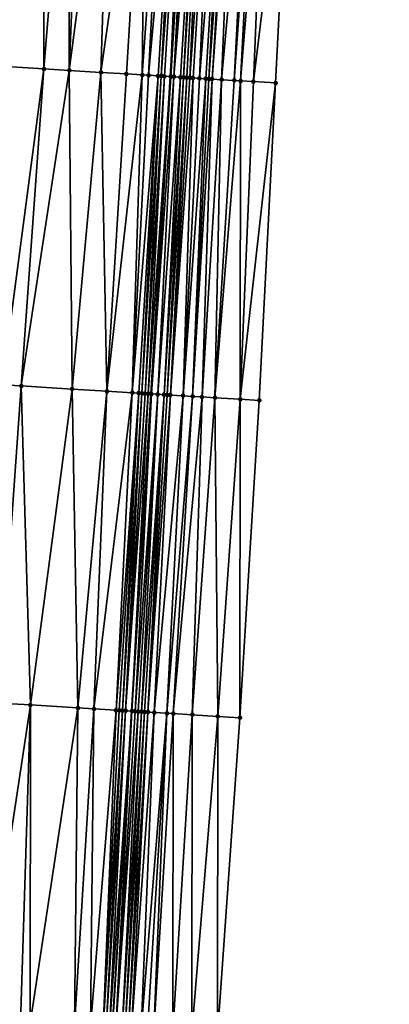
# Model space of a CAD drawing. Header units: feet. Extents: x 2004186 to 2014793, y 836912 to 864902.
# Tile 237 of 256: x 2010656 to 2010679, y 844145 to 844207. Entities that reach past the tile are written whole.
import ezdxf

# ---------------------------------------------------------------- set-up
doc = ezdxf.new("R2010")
doc.units = ezdxf.units.FT
doc.header["$LTSCALE"] = 100
doc.header["$MEASUREMENT"] = 0
for name, color, linetype, lineweight in [('EP_Travel Lane', 5, 'Continuous', 40), ('Road Shots', 4, 'Continuous', 200), ('Road X-Section', 30, 'Continuous', 13)]:
    doc.layers.add(name, color=color, linetype=linetype, lineweight=lineweight)
doc.layers.add('I-77 SB_MM21-27-Surface-Border', color=7, linetype='Continuous')
doc.layers.add('I-77 SB_MM21-27-Surface-TIN', color=7, linetype='Continuous')

msp = doc.modelspace()

# ---------------------------------------------------------------- linework, layer by layer
at = {"layer": 'EP_Travel Lane'}
msp.add_polyline3d([(2010652.293614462, 843983.7898986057, 402.2947427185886), (2010653.519511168, 844003.7446208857, 402.6985902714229), (2010654.74551243, 844023.7010450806, 403.0564440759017), (2010655.96587658, 844043.6601527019, 403.4205817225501), (2010657.179518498, 844063.619326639, 403.7991171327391), (2010658.392503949, 844083.5783035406, 404.1764646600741), (2010659.605508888, 844103.537601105, 404.5468741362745), (2010660.818492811, 844123.4965528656, 404.9201361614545), (2010662.031520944, 844143.4562320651, 405.279665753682), (2010663.244502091, 844163.4151381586, 405.6566152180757), (2010664.459991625, 844183.3718996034, 406.0666099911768), (2010665.681578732, 844203.3287732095, 406.4237878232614), (2010666.906776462, 844223.2876493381, 406.7890503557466), (2010668.131952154, 844243.24616647, 407.1425066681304), (2010669.357173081, 844263.2054204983, 407.4806353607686), (2010670.582100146, 844283.1598874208, 407.8354899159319), (2010671.806792, 844303.1105226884, 408.2226796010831), (2010673.031799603, 844323.0663015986, 408.5696765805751)], dxfattribs=at)
at = {"layer": 'I-77 SB_MM21-27-Surface-Border', "color": 3, "linetype": 'ByBlock', "lineweight": -2}
msp.add_polyline3d([(2010679.441837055, 844322.6775378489, 408.3066034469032), (2010677.817564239, 844302.745994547, 407.977288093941), (2010676.592881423, 844282.7955065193, 407.5984629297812), (2010675.367902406, 844262.8401932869, 407.2558964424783), (2010674.342303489, 844242.8686488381, 406.9189160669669), (2010673.316788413, 844222.898470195, 406.5529556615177), (2010672.291216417, 844202.9273642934, 406.1855635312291), (2010671.267680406, 844182.9597697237, 405.8222436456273), (2010670.047669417, 844163.0039254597, 405.4363128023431), (2010668.629237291, 844143.0574621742, 405.060058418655), (2010667.610031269, 844123.0861239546, 404.6875750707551), (2010666.391248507, 844103.1278178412, 404.3125215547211), (2010665.172410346, 844083.1686045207, 403.9459547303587), (2010663.753969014, 844063.2219904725, 403.5697989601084), (2010662.535033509, 844043.2632806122, 403.190444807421), (2010661.115064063, 844023.3155918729, 402.8230563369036), (2010659.494500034, 844003.3831283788, 402.478977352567), (2010658.073669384, 843983.4401941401, 402.0915249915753)], dxfattribs=at)
at = {"layer": 'I-77 SB_MM21-27-Surface-TIN', "color": 128, "linetype": 'ByBlock', "lineweight": -2}
for points in [[(2010657.745692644, 844223.8476910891, 406.9163242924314), (2010656.148664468, 844223.9451657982, 406.9470599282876), (2010654.32459671, 844204.02309579, 406.5799072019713)], [(2010657.745692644, 844223.8476910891, 406.9163242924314), (2010654.32459671, 844204.02309579, 406.5799072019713), (2010657.718262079, 844203.815644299, 406.5319209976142)], [(2010659.342708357, 844223.7500133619, 406.896760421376), (2010657.745692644, 844223.8476910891, 406.9163242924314), (2010657.718262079, 844203.815644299, 406.5319209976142)], [(2010659.342708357, 844223.7500133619, 406.896760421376), (2010657.718262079, 844203.815644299, 406.5319209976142), (2010659.315272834, 844203.7178857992, 406.5167524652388)], [(2010660.141210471, 844223.7010809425, 406.8921267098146), (2010659.342708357, 844223.7500133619, 406.896760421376), (2010659.315272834, 844203.7178857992, 406.5167524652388)], [(2010661.937845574, 844223.5910701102, 406.8769072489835), (2010660.141210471, 844223.7010809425, 406.8921267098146), (2010659.315272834, 844203.7178857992, 406.5167524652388)], [(2010661.937845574, 844223.5910701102, 406.8769072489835), (2010659.315272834, 844203.7178857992, 406.5167524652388), (2010661.311532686, 844203.5956291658, 406.5010221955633)], [(2010664.133740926, 844223.4567428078, 406.8511310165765), (2010661.937845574, 844223.5910701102, 406.8769072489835), (2010661.311532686, 844203.5956291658, 406.5010221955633)], [(2010664.133740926, 844223.4567428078, 406.8511310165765), (2010661.311532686, 844203.5956291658, 406.5010221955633), (2010662.908548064, 844203.4979459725, 406.481695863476)], [(2010664.133740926, 844223.4567428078, 406.8511310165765), (2010662.908548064, 844203.4979459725, 406.481695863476), (2010663.906692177, 844203.4370487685, 406.4610705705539)], [(2010665.33150882, 844223.383584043, 406.8309810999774), (2010664.133740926, 844223.4567428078, 406.8511310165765), (2010663.906692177, 844203.4370487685, 406.4610705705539)], [(2010665.33150882, 844223.383584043, 406.8309810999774), (2010663.906692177, 844203.4370487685, 406.4610705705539), (2010664.305945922, 844203.4126263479, 406.456328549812)], [(2010666.130028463, 844223.3349371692, 406.8106342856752), (2010665.33150882, 844223.383584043, 406.8309810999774), (2010664.305945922, 844203.4126263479, 406.456328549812)], [(2010666.130028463, 844223.3349371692, 406.8106342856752), (2010664.305945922, 844203.4126263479, 406.456328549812), (2010664.904831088, 844203.3760668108, 406.4451246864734)], [(2010666.130028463, 844223.3349371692, 406.8106342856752), (2010664.904831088, 844203.3760668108, 406.4451246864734), (2010665.104457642, 844203.3638504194, 406.4430397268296)], [(2010666.529284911, 844223.3105587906, 406.8034842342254), (2010666.130028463, 844223.3349371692, 406.8106342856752), (2010665.104457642, 844203.3638504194, 406.4430397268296)], [(2010666.529284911, 844223.3105587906, 406.8034842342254), (2010665.104457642, 844203.3638504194, 406.4430397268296), (2010665.30408652, 844203.3516718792, 406.4388649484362)], [(2010666.529284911, 844223.3105587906, 406.8034842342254), (2010665.30408652, 844203.3516718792, 406.4388649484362), (2010665.681578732, 844203.3287732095, 406.4237878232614)], [(2010666.529284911, 844223.3105587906, 406.8034842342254), (2010665.681578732, 844203.3287732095, 406.4237878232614), (2010666.906776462, 844223.2876493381, 406.7890503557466)], [(2010665.703352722, 844203.3274523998, 406.422918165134), (2010666.906776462, 844223.2876493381, 406.7890503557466), (2010665.681578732, 844203.3287732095, 406.4237878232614)], [(2010666.928550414, 844223.2863279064, 406.7882178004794), (2010666.906776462, 844223.2876493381, 406.7890503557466), (2010665.703352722, 844203.3274523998, 406.422918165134)], [(2010666.928550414, 844223.2863279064, 406.7882178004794), (2010665.703352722, 844203.3274523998, 406.422918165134), (2010665.902981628, 844203.3152743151, 406.4187182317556)], [(2010667.128179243, 844223.2741485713, 406.7841005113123), (2010666.928550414, 844223.2863279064, 406.7882178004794), (2010665.902981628, 844203.3152743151, 406.4187182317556)], [(2010667.527427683, 844223.2496397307, 406.7841295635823), (2010667.128179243, 844223.2741485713, 406.7841005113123), (2010665.902981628, 844203.3152743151, 406.4187182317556)], [(2010667.527427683, 844223.2496397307, 406.7841295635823), (2010665.902981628, 844203.3152743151, 406.4187182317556), (2010666.302226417, 844203.2907059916, 406.4220317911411)], [(2010667.527427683, 844223.2496397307, 406.7841295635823), (2010666.302226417, 844203.2907059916, 406.4220317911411), (2010666.501854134, 844203.2785085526, 406.4189004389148)], [(2010667.727055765, 844223.2374482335, 406.7806815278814), (2010667.527427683, 844223.2496397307, 406.7841295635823), (2010666.501854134, 844203.2785085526, 406.4189004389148)], [(2010667.727055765, 844223.2374482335, 406.7806815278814), (2010666.501854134, 844203.2785085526, 406.4189004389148), (2010666.701486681, 844203.2663897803, 406.4114257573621)], [(2010667.727055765, 844223.2374482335, 406.7806815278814), (2010666.701486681, 844203.2663897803, 406.4114257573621), (2010666.90112512, 844203.2543669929, 406.3986515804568)], [(2010668.32595423, 844223.2011053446, 406.7575927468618), (2010667.727055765, 844223.2374482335, 406.7806815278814), (2010666.90112512, 844203.2543669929, 406.3986515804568)], [(2010668.32595423, 844223.2011053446, 406.7575927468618), (2010666.90112512, 844203.2543669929, 406.3986515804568), (2010667.100759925, 844203.2422850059, 406.3891459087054)], [(2010668.32595423, 844223.2011053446, 406.7575927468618), (2010667.100759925, 844203.2422850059, 406.3891459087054), (2010667.50001993, 844203.2179645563, 406.3787738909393)], [(2010669.124490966, 844223.1527369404, 406.7219222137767), (2010668.32595423, 844223.2011053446, 406.7575927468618), (2010667.50001993, 844203.2179645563, 406.3787738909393)], [(2010669.124490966, 844223.1527369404, 406.7219222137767), (2010667.50001993, 844203.2179645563, 406.3787738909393), (2010667.899290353, 844203.1938138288, 406.3590311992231)], [(2010669.124490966, 844223.1527369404, 406.7219222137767), (2010667.899290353, 844203.1938138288, 406.3590311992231), (2010668.098921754, 844203.1816763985, 406.3525866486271)], [(2010669.523749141, 844223.1283866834, 406.7132246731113), (2010669.124490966, 844223.1527369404, 406.7219222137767), (2010668.098921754, 844203.1816763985, 406.3525866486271)], [(2010669.523749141, 844223.1283866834, 406.7132246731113), (2010668.098921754, 844203.1816763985, 406.3525866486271), (2010668.298548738, 844203.1694670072, 406.3501152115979)], [(2010669.723380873, 844223.1162546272, 406.7065056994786), (2010669.523749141, 844223.1283866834, 406.7132246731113), (2010668.298548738, 844203.1694670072, 406.3501152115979)], [(2010669.723380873, 844223.1162546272, 406.7065056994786), (2010668.298548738, 844203.1694670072, 406.3501152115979), (2010668.897444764, 844203.1330843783, 406.3291439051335)], [(2010670.721551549, 844223.0557901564, 406.662135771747), (2010669.723380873, 844223.1162546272, 406.7065056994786), (2010668.897444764, 844203.1330843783, 406.3291439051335)], [(2010670.721551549, 844223.0557901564, 406.662135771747), (2010668.897444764, 844203.1330843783, 406.3291439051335), (2010669.695980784, 844203.0847043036, 406.293999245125)], [(2010671.120820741, 844223.0316193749, 406.6435619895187), (2010670.721551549, 844223.0557901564, 406.662135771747), (2010669.695980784, 844203.0847043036, 406.293999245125)], [(2010671.120820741, 844223.0316193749, 406.6435619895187), (2010669.695980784, 844203.0847043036, 406.293999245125), (2010670.09524928, 844203.060522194, 406.2759892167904)], [(2010671.719717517, 844222.9952489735, 406.6219871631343), (2010671.120820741, 844223.0316193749, 406.6435619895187), (2010670.09524928, 844203.060522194, 406.2759892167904)], [(2010671.719717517, 844222.9952489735, 406.6219871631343), (2010670.09524928, 844203.060522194, 406.2759892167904), (2010670.893780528, 844203.012064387, 406.2451363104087)], [(2010671.719717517, 844222.9952489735, 406.6219871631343), (2010670.893780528, 844203.012064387, 406.2451363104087), (2010673.316788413, 844222.898470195, 406.5529556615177)], [(2010673.316788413, 844222.898470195, 406.5529556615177), (2010670.893780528, 844203.012064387, 406.2451363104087), (2010672.291216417, 844202.9273642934, 406.1855635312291)], [(2010657.718262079, 844203.815644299, 406.5319209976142), (2010654.32459671, 844204.02309579, 406.5799072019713), (2010655.097521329, 844183.942624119, 406.1918909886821)], [(2010657.718262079, 844203.815644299, 406.5319209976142), (2010655.097521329, 844183.942624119, 406.1918909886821), (2010656.295300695, 844183.8696535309, 406.1734744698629)], [(2010659.315272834, 844203.7178857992, 406.5167524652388), (2010657.718262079, 844203.815644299, 406.5319209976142), (2010656.295300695, 844183.8696535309, 406.1734744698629)], [(2010659.315272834, 844203.7178857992, 406.5167524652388), (2010656.295300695, 844183.8696535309, 406.1734744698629), (2010659.489353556, 844183.6746495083, 406.1467428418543)], [(2010661.311532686, 844203.5956291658, 406.5010221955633), (2010659.315272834, 844203.7178857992, 406.5167524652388), (2010659.489353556, 844183.6746495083, 406.1467428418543)], [(2010661.311532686, 844203.5956291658, 406.5010221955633), (2010659.489353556, 844183.6746495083, 406.1467428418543), (2010661.685268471, 844183.5406426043, 406.1252236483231)], [(2010662.908548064, 844203.4979459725, 406.481695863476), (2010661.311532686, 844203.5956291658, 406.5010221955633), (2010661.685268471, 844183.5406426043, 406.1252236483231)], [(2010663.906692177, 844203.4370487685, 406.4610705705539), (2010662.908548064, 844203.4979459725, 406.481695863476), (2010661.685268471, 844183.5406426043, 406.1252236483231)], [(2010663.906692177, 844203.4370487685, 406.4610705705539), (2010661.685268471, 844183.5406426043, 406.1252236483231), (2010663.282312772, 844183.4434325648, 406.0961429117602)], [(2010664.305945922, 844203.4126263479, 406.456328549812), (2010663.906692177, 844203.4370487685, 406.4610705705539), (2010663.282312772, 844183.4434325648, 406.0961429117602)], [(2010664.904831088, 844203.3760668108, 406.4451246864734), (2010664.305945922, 844203.4126263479, 406.456328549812), (2010663.282312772, 844183.4434325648, 406.0961429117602)], [(2010664.904831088, 844203.3760668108, 406.4451246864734), (2010663.282312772, 844183.4434325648, 406.0961429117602), (2010663.681575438, 844183.4191560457, 406.0874738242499)], [(2010664.904831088, 844203.3760668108, 406.4451246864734), (2010663.681575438, 844183.4191560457, 406.0874738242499), (2010663.881202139, 844183.4069421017, 406.0872128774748)], [(2010665.104457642, 844203.3638504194, 406.4430397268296), (2010664.904831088, 844203.3760668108, 406.4451246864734), (2010663.881202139, 844183.4069421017, 406.0872128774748)], [(2010665.104457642, 844203.3638504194, 406.4430397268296), (2010663.881202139, 844183.4069421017, 406.0872128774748), (2010664.080831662, 844183.3947742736, 406.084469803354)], [(2010665.30408652, 844203.3516718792, 406.4388649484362), (2010665.104457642, 844203.3638504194, 406.4430397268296), (2010664.080831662, 844183.3947742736, 406.084469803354)], [(2010665.30408652, 844203.3516718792, 406.4388649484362), (2010664.080831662, 844183.3947742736, 406.084469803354), (2010664.280467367, 844183.3827074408, 406.0762908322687)], [(2010665.30408652, 844203.3516718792, 406.4388649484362), (2010664.280467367, 844183.3827074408, 406.0762908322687), (2010665.681578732, 844203.3287732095, 406.4237878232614)], [(2010664.280467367, 844183.3827074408, 406.0762908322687), (2010664.459991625, 844183.3718996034, 406.0666099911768), (2010665.681578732, 844203.3287732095, 406.4237878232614)], [(2010664.480106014, 844183.3706886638, 406.065525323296), (2010665.681578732, 844203.3287732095, 406.4237878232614), (2010664.459991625, 844183.3718996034, 406.0666099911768)], [(2010665.703352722, 844203.3274523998, 406.422918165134), (2010665.681578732, 844203.3287732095, 406.4237878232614), (2010664.480106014, 844183.3706886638, 406.065525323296)], [(2010665.902981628, 844203.3152743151, 406.4187182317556), (2010665.703352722, 844203.3274523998, 406.422918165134), (2010664.480106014, 844183.3706886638, 406.065525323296)], [(2010665.902981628, 844203.3152743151, 406.4187182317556), (2010664.480106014, 844183.3706886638, 406.065525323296), (2010664.879362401, 844183.3463095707, 406.0623771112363)], [(2010666.302226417, 844203.2907059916, 406.4220317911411), (2010665.902981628, 844203.3152743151, 406.4187182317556), (2010664.879362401, 844183.3463095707, 406.0623771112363)], [(2010666.302226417, 844203.2907059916, 406.4220317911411), (2010664.879362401, 844183.3463095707, 406.0623771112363), (2010665.278626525, 844183.3220568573, 406.0524267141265)], [(2010666.501854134, 844203.2785085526, 406.4189004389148), (2010666.302226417, 844203.2907059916, 406.4220317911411), (2010665.278626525, 844183.3220568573, 406.0524267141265)], [(2010666.501854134, 844203.2785085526, 406.4189004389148), (2010665.278626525, 844183.3220568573, 406.0524267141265), (2010665.478262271, 844183.3099907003, 406.044211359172)], [(2010666.701486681, 844203.2663897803, 406.4114257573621), (2010666.501854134, 844203.2785085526, 406.4189004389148), (2010665.478262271, 844183.3099907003, 406.044211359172)], [(2010666.701486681, 844203.2663897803, 406.4114257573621), (2010665.478262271, 844183.3099907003, 406.044211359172), (2010665.677902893, 844183.2980041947, 406.0317089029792)], [(2010666.90112512, 844203.2543669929, 406.3986515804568), (2010666.701486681, 844203.2663897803, 406.4114257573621), (2010665.677902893, 844183.2980041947, 406.0317089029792)], [(2010667.100759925, 844203.2422850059, 406.3891459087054), (2010666.90112512, 844203.2543669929, 406.3986515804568), (2010665.677902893, 844183.2980041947, 406.0317089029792)], [(2010667.100759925, 844203.2422850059, 406.3891459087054), (2010665.677902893, 844183.2980041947, 406.0317089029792), (2010666.47644268, 844183.2496873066, 406.0016603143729)], [(2010667.50001993, 844203.2179645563, 406.3787738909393), (2010667.100759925, 844203.2422850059, 406.3891459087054), (2010666.47644268, 844183.2496873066, 406.0016603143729)], [(2010667.899290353, 844203.1938138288, 406.3590311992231), (2010667.50001993, 844203.2179645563, 406.3787738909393), (2010666.47644268, 844183.2496873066, 406.0016603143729)], [(2010667.899290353, 844203.1938138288, 406.3590311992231), (2010666.47644268, 844183.2496873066, 406.0016603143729), (2010667.075335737, 844183.213257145, 405.9894846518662)], [(2010668.098921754, 844203.1816763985, 406.3525866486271), (2010667.899290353, 844203.1938138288, 406.3590311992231), (2010667.075335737, 844183.213257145, 405.9894846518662)], [(2010668.298548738, 844203.1694670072, 406.3501152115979), (2010668.098921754, 844203.1816763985, 406.3525866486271), (2010667.075335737, 844183.213257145, 405.9894846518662)], [(2010668.298548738, 844203.1694670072, 406.3501152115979), (2010667.075335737, 844183.213257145, 405.9894846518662), (2010667.674239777, 844183.1770064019, 405.9676520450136)], [(2010668.897444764, 844203.1330843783, 406.3291439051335), (2010668.298548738, 844203.1694670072, 406.3501152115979), (2010667.674239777, 844183.1770064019, 405.9676520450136)], [(2010668.897444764, 844203.1330843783, 406.3291439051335), (2010667.674239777, 844183.1770064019, 405.9676520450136), (2010668.472784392, 844183.1287683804, 405.9333585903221)], [(2010669.695980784, 844203.0847043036, 406.293999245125), (2010668.897444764, 844203.1330843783, 406.3291439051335), (2010668.472784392, 844183.1287683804, 405.9333585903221)], [(2010670.09524928, 844203.060522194, 406.2759892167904), (2010669.695980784, 844203.0847043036, 406.293999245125), (2010668.472784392, 844183.1287683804, 405.9333585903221)], [(2010670.09524928, 844203.060522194, 406.2759892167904), (2010668.472784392, 844183.1287683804, 405.9333585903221), (2010670.069867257, 844183.0321883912, 405.8703664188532)], [(2010670.893780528, 844203.012064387, 406.2451363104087), (2010670.09524928, 844203.060522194, 406.2759892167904), (2010670.069867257, 844183.0321883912, 405.8703664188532)], [(2010670.893780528, 844203.012064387, 406.2451363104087), (2010670.069867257, 844183.0321883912, 405.8703664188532), (2010672.291216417, 844202.9273642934, 406.1855635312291)], [(2010672.291216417, 844202.9273642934, 406.1855635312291), (2010670.069867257, 844183.0321883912, 405.8703664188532), (2010671.267680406, 844182.9597697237, 405.8222436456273)], [(2010656.295300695, 844183.8696535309, 406.1734744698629), (2010655.097521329, 844183.942624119, 406.1918909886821), (2010654.875521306, 844163.9236901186, 405.7873614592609)], [(2010656.295300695, 844183.8696535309, 406.1734744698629), (2010654.875521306, 844163.9236901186, 405.7873614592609), (2010656.87182216, 844163.802104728, 405.7706218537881)], [(2010659.489353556, 844183.6746495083, 406.1467428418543), (2010656.295300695, 844183.8696535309, 406.1734744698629), (2010656.87182216, 844163.802104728, 405.7706218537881)], [(2010659.489353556, 844183.6746495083, 406.1467428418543), (2010656.87182216, 844163.802104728, 405.7706218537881), (2010659.866283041, 844163.6198838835, 405.737297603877)], [(2010661.685268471, 844183.5406426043, 406.1252236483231), (2010659.489353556, 844183.6746495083, 406.1467428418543), (2010659.866283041, 844163.6198838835, 405.737297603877)], [(2010661.685268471, 844183.5406426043, 406.1252236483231), (2010659.866283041, 844163.6198838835, 405.737297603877), (2010660.864439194, 844163.5591849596, 405.7240288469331)], [(2010663.282312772, 844183.4434325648, 406.0961429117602), (2010661.685268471, 844183.5406426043, 406.1252236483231), (2010660.864439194, 844163.5591849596, 405.7240288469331)], [(2010663.282312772, 844183.4434325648, 406.0961429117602), (2010660.864439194, 844163.5591849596, 405.7240288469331), (2010662.261868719, 844163.4743851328, 405.6961184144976)], [(2010663.681575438, 844183.4191560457, 406.0874738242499), (2010663.282312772, 844183.4434325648, 406.0961429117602), (2010662.261868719, 844163.4743851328, 405.6961184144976)], [(2010663.681575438, 844183.4191560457, 406.0874738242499), (2010662.261868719, 844163.4743851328, 405.6961184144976), (2010662.461503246, 844163.4622993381, 405.6906440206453)], [(2010663.681575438, 844183.4191560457, 406.0874738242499), (2010662.461503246, 844163.4622993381, 405.6906440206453), (2010662.661135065, 844163.4501691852, 405.6874870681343)], [(2010663.881202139, 844183.4069421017, 406.0872128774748), (2010663.681575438, 844183.4191560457, 406.0874738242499), (2010662.661135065, 844163.4501691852, 405.6874870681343)], [(2010663.881202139, 844183.4069421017, 406.0872128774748), (2010662.661135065, 844163.4501691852, 405.6874870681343), (2010662.860770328, 844163.4380954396, 405.6813831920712)], [(2010664.080831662, 844183.3947742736, 406.084469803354), (2010663.881202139, 844183.4069421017, 406.0872128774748), (2010662.860770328, 844163.4380954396, 405.6813831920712)], [(2010664.280467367, 844183.3827074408, 406.0762908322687), (2010664.080831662, 844183.3947742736, 406.084469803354), (2010662.860770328, 844163.4380954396, 405.6813831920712)], [(2010664.280467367, 844183.3827074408, 406.0762908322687), (2010662.860770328, 844163.4380954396, 405.6813831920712), (2010663.244502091, 844163.4151381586, 405.6566152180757)], [(2010664.280467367, 844183.3827074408, 406.0762908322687), (2010663.244502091, 844163.4151381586, 405.6566152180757), (2010664.459991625, 844183.3718996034, 406.0666099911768)], [(2010663.26005671, 844163.4142075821, 405.6556112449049), (2010664.459991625, 844183.3718996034, 406.0666099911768), (2010663.244502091, 844163.4151381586, 405.6566152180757)], [(2010664.480106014, 844183.3706886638, 406.065525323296), (2010664.459991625, 844183.3718996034, 406.0666099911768), (2010663.26005671, 844163.4142075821, 405.6556112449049)], [(2010664.480106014, 844183.3706886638, 406.065525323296), (2010663.26005671, 844163.4142075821, 405.6556112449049), (2010663.459681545, 844163.4019630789, 405.65842836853)], [(2010664.879362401, 844183.3463095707, 406.0623771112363), (2010664.480106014, 844183.3706886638, 406.065525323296), (2010663.459681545, 844163.4019630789, 405.65842836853)], [(2010664.879362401, 844183.3463095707, 406.0623771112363), (2010663.459681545, 844163.4019630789, 405.65842836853), (2010663.659300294, 844163.389618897, 405.6664530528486)], [(2010664.879362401, 844183.3463095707, 406.0623771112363), (2010663.659300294, 844163.389618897, 405.6664530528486), (2010663.858926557, 844163.3773977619, 405.668049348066)], [(2010665.278626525, 844183.3220568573, 406.0524267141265), (2010664.879362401, 844183.3463095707, 406.0623771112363), (2010663.858926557, 844163.3773977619, 405.668049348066)], [(2010665.278626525, 844183.3220568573, 406.0524267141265), (2010663.858926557, 844163.3773977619, 405.668049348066), (2010664.058557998, 844163.3652614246, 405.6652154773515)], [(2010665.278626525, 844183.3220568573, 406.0524267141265), (2010664.058557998, 844163.3652614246, 405.6652154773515), (2010664.258195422, 844163.3532230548, 405.6572634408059)], [(2010665.478262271, 844183.3099907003, 406.044211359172), (2010665.278626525, 844183.3220568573, 406.0524267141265), (2010664.258195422, 844163.3532230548, 405.6572634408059)], [(2010665.677902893, 844183.2980041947, 406.0317089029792), (2010665.478262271, 844183.3099907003, 406.044211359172), (2010664.258195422, 844163.3532230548, 405.6572634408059)], [(2010665.677902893, 844183.2980041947, 406.0317089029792), (2010664.258195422, 844163.3532230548, 405.6572634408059), (2010664.65748013, 844163.3293077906, 405.6329233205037)], [(2010666.47644268, 844183.2496873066, 406.0016603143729), (2010665.677902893, 844183.2980041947, 406.0317089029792), (2010664.65748013, 844163.3293077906, 405.6329233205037)], [(2010666.47644268, 844183.2496873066, 406.0016603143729), (2010664.65748013, 844163.3293077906, 405.6329233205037), (2010665.456031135, 844163.28117578, 405.5999935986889)], [(2010667.075335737, 844183.213257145, 405.9894846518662), (2010666.47644268, 844183.2496873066, 406.0016603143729), (2010665.456031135, 844163.28117578, 405.5999935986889)], [(2010667.075335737, 844183.213257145, 405.9894846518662), (2010665.456031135, 844163.28117578, 405.5999935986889), (2010665.855292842, 844163.2568838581, 405.5953314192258)], [(2010667.674239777, 844183.1770064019, 405.9676520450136), (2010667.075335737, 844183.213257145, 405.9894846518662), (2010665.855292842, 844163.2568838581, 405.5953314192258)], [(2010667.674239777, 844183.1770064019, 405.9676520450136), (2010665.855292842, 844163.2568838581, 405.5953314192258), (2010667.053115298, 844163.1846194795, 405.5494038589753)], [(2010668.472784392, 844183.1287683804, 405.9333585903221), (2010667.674239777, 844183.1770064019, 405.9676520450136), (2010667.053115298, 844163.1846194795, 405.5494038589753)], [(2010668.472784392, 844183.1287683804, 405.9333585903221), (2010667.053115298, 844163.1846194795, 405.5494038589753), (2010668.650208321, 844163.0882082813, 405.4912334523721)], [(2010670.069867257, 844183.0321883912, 405.8703664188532), (2010668.472784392, 844183.1287683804, 405.9333585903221), (2010668.650208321, 844163.0882082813, 405.4912334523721)], [(2010670.069867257, 844183.0321883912, 405.8703664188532), (2010668.650208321, 844163.0882082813, 405.4912334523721), (2010670.047669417, 844163.0039254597, 405.4363128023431)], [(2010670.069867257, 844183.0321883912, 405.8703664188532), (2010670.047669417, 844163.0039254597, 405.4363128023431), (2010671.267680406, 844182.9597697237, 405.8222436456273)], [(2010656.87182216, 844163.802104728, 405.7706218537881), (2010654.875521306, 844163.9236901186, 405.7873614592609), (2010653.856359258, 844143.9530719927, 405.4066774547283)], [(2010656.87182216, 844163.802104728, 405.7706218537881), (2010653.856359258, 844143.9530719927, 405.4066774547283), (2010656.251922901, 844143.8072124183, 405.3838621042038)], [(2010656.87182216, 844163.802104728, 405.7706218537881), (2010656.251922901, 844143.8072124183, 405.3838621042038), (2010656.850816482, 844143.7707912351, 405.3758249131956)], [(2010659.866283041, 844163.6198838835, 405.737297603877), (2010656.87182216, 844163.802104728, 405.7706218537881), (2010656.850816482, 844143.7707912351, 405.3758249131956)], [(2010659.866283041, 844163.6198838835, 405.737297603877), (2010656.850816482, 844143.7707912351, 405.3758249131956), (2010659.645641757, 844143.6006385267, 405.3483104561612)], [(2010660.864439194, 844163.5591849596, 405.7240288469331), (2010659.866283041, 844163.6198838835, 405.737297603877), (2010659.645641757, 844143.6006385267, 405.3483104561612)], [(2010660.864439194, 844163.5591849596, 405.7240288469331), (2010659.645641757, 844143.6006385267, 405.3483104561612), (2010660.643802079, 844143.5400078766, 405.3311078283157)], [(2010662.261868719, 844163.4743851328, 405.6961184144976), (2010660.864439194, 844163.5591849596, 405.7240288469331), (2010660.643802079, 844143.5400078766, 405.3311078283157)], [(2010662.261868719, 844163.4743851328, 405.6961184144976), (2010660.643802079, 844143.5400078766, 405.3311078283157), (2010661.442336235, 844143.4915999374, 405.3121900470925)], [(2010662.461503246, 844163.4622993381, 405.6906440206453), (2010662.261868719, 844163.4743851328, 405.6961184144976), (2010661.442336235, 844143.4915999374, 405.3121900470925)], [(2010662.661135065, 844163.4501691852, 405.6874870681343), (2010662.461503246, 844163.4622993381, 405.6906440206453), (2010661.442336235, 844143.4915999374, 405.3121900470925)], [(2010662.661135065, 844163.4501691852, 405.6874870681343), (2010661.442336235, 844143.4915999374, 405.3121900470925), (2010661.641973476, 844143.479558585, 405.304223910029)], [(2010662.860770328, 844163.4380954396, 405.6813831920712), (2010662.661135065, 844163.4501691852, 405.6874870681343), (2010661.641973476, 844143.479558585, 405.304223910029)], [(2010662.860770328, 844163.4380954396, 405.6813831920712), (2010661.641973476, 844143.479558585, 405.304223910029), (2010661.841614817, 844143.4675843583, 405.2926744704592)], [(2010662.860770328, 844163.4380954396, 405.6813831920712), (2010661.841614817, 844143.4675843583, 405.2926744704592), (2010663.244502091, 844163.4151381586, 405.6566152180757)], [(2010661.841614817, 844143.4675843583, 405.2926744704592), (2010662.031520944, 844143.4562320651, 405.279665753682), (2010663.244502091, 844163.4151381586, 405.6566152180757)], [(2010662.04125859, 844143.4556499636, 405.2789987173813), (2010663.244502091, 844163.4151381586, 405.6566152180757), (2010662.031520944, 844143.4562320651, 405.279665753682)], [(2010663.26005671, 844163.4142075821, 405.6556112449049), (2010663.244502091, 844163.4151381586, 405.6566152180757), (2010662.04125859, 844143.4556499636, 405.2789987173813)], [(2010663.26005671, 844163.4142075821, 405.6556112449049), (2010662.04125859, 844143.4556499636, 405.2789987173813), (2010662.240892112, 844143.4435476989, 405.2742842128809)], [(2010663.459681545, 844163.4019630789, 405.65842836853), (2010663.26005671, 844163.4142075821, 405.6556112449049), (2010662.240892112, 844143.4435476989, 405.2742842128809)], [(2010663.659300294, 844163.389618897, 405.6664530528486), (2010663.459681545, 844163.4019630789, 405.65842836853), (2010662.240892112, 844143.4435476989, 405.2742842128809)], [(2010663.659300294, 844163.389618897, 405.6664530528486), (2010662.240892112, 844143.4435476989, 405.2742842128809), (2010662.640140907, 844143.4190443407, 405.2808073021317)], [(2010663.858926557, 844163.3773977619, 405.668049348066), (2010663.659300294, 844163.389618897, 405.6664530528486), (2010662.640140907, 844143.4190443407, 405.2808073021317)], [(2010663.858926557, 844163.3773977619, 405.668049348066), (2010662.640140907, 844143.4190443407, 405.2808073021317), (2010662.83977005, 844143.4068703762, 405.2799202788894)], [(2010664.058557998, 844163.3652614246, 405.6652154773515), (2010663.858926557, 844163.3773977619, 405.668049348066), (2010662.83977005, 844143.4068703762, 405.2799202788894)], [(2010664.058557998, 844163.3652614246, 405.6652154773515), (2010662.83977005, 844143.4068703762, 405.2799202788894), (2010663.039407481, 844143.3948321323, 405.2717882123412)], [(2010664.258195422, 844163.3532230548, 405.6572634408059), (2010664.058557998, 844163.3652614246, 405.6652154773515), (2010663.039407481, 844143.3948321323, 405.2717882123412)], [(2010664.258195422, 844163.3532230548, 405.6572634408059), (2010663.039407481, 844143.3948321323, 405.2717882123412), (2010663.239050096, 844143.3828787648, 405.2591252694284)], [(2010664.65748013, 844163.3293077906, 405.6329233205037), (2010664.258195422, 844163.3532230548, 405.6572634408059), (2010663.239050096, 844143.3828787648, 405.2591252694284)], [(2010664.65748013, 844163.3293077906, 405.6329233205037), (2010663.239050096, 844143.3828787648, 405.2591252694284), (2010663.837962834, 844143.3467713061, 405.2343408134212)], [(2010665.456031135, 844163.28117578, 405.5999935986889), (2010664.65748013, 844163.3293077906, 405.6329233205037), (2010663.837962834, 844143.3467713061, 405.2343408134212)], [(2010665.456031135, 844163.28117578, 405.5999935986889), (2010663.837962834, 844143.3467713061, 405.2343408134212), (2010664.237236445, 844143.3226743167, 405.2191710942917)], [(2010665.456031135, 844163.28117578, 405.5999935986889), (2010664.237236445, 844143.3226743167, 405.2191710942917), (2010664.636497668, 844143.2983744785, 405.2148298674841)], [(2010665.855292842, 844163.2568838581, 405.5953314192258), (2010665.456031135, 844163.28117578, 405.5999935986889), (2010664.636497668, 844143.2983744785, 405.2148298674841)], [(2010665.855292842, 844163.2568838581, 405.5953314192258), (2010664.636497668, 844143.2983744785, 405.2148298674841), (2010665.834320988, 844143.2261242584, 405.1671454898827)], [(2010667.053115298, 844163.1846194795, 405.5494038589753), (2010665.855292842, 844163.2568838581, 405.5953314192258), (2010665.834320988, 844143.2261242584, 405.1671454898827)], [(2010667.053115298, 844163.1846194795, 405.5494038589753), (2010665.834320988, 844143.2261242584, 405.1671454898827), (2010667.032137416, 844143.1537611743, 405.1254860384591)], [(2010668.650208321, 844163.0882082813, 405.4912334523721), (2010667.053115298, 844163.1846194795, 405.5494038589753), (2010667.032137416, 844143.1537611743, 405.1254860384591)], [(2010668.650208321, 844163.0882082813, 405.4912334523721), (2010667.032137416, 844143.1537611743, 405.1254860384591), (2010668.629237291, 844143.0574621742, 405.060058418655)], [(2010668.650208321, 844163.0882082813, 405.4912334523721), (2010668.629237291, 844143.0574621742, 405.060058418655), (2010670.047669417, 844163.0039254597, 405.4363128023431)]]:
    msp.add_3dface(points, dxfattribs=at)
at = {"layer": 'Road Shots', "lineweight": 100}
for p in [(2010657.718262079, 844203.815644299, 406.5319209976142), (2010659.315272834, 844203.7178857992, 406.5167524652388), (2010661.311532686, 844203.5956291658, 406.5010221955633), (2010662.908548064, 844203.4979459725, 406.481695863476), (2010663.906692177, 844203.4370487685, 406.4610705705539), (2010664.305945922, 844203.4126263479, 406.456328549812), (2010664.904831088, 844203.3760668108, 406.4451246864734), (2010665.104457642, 844203.3638504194, 406.4430397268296), (2010665.30408652, 844203.3516718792, 406.4388649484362), (2010665.703352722, 844203.3274523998, 406.422918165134), (2010665.902981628, 844203.3152743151, 406.4187182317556), (2010666.302226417, 844203.2907059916, 406.4220317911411), (2010666.501854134, 844203.2785085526, 406.4189004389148), (2010666.701486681, 844203.2663897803, 406.4114257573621), (2010666.90112512, 844203.2543669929, 406.3986515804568), (2010667.100759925, 844203.2422850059, 406.3891459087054), (2010667.50001993, 844203.2179645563, 406.3787738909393), (2010667.899290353, 844203.1938138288, 406.3590311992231), (2010668.098921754, 844203.1816763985, 406.3525866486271), (2010668.298548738, 844203.1694670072, 406.3501152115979), (2010668.897444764, 844203.1330843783, 406.3291439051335), (2010669.695980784, 844203.0847043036, 406.293999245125), (2010670.09524928, 844203.060522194, 406.2759892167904), (2010670.893780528, 844203.012064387, 406.2451363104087), (2010672.291216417, 844202.9273642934, 406.1855635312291), (2010656.295300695, 844183.8696535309, 406.1734744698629), (2010659.489353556, 844183.6746495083, 406.1467428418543), (2010661.685268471, 844183.5406426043, 406.1252236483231), (2010663.282312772, 844183.4434325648, 406.0961429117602), (2010663.681575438, 844183.4191560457, 406.0874738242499), (2010663.881202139, 844183.4069421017, 406.0872128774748), (2010664.080831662, 844183.3947742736, 406.084469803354), (2010664.280467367, 844183.3827074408, 406.0762908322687), (2010664.480106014, 844183.3706886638, 406.065525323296), (2010664.879362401, 844183.3463095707, 406.0623771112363), (2010665.278626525, 844183.3220568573, 406.0524267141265), (2010665.478262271, 844183.3099907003, 406.044211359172), (2010665.677902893, 844183.2980041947, 406.0317089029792), (2010666.47644268, 844183.2496873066, 406.0016603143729), (2010667.075335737, 844183.213257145, 405.9894846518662), (2010667.674239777, 844183.1770064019, 405.9676520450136), (2010668.472784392, 844183.1287683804, 405.9333585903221), (2010670.069867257, 844183.0321883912, 405.8703664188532), (2010671.267680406, 844182.9597697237, 405.8222436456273), (2010656.87182216, 844163.802104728, 405.7706218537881), (2010659.866283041, 844163.6198838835, 405.737297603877), (2010660.864439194, 844163.5591849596, 405.7240288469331), (2010662.261868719, 844163.4743851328, 405.6961184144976), (2010662.461503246, 844163.4622993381, 405.6906440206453), (2010662.661135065, 844163.4501691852, 405.6874870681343), (2010662.860770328, 844163.4380954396, 405.6813831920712), (2010663.26005671, 844163.4142075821, 405.6556112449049), (2010663.459681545, 844163.4019630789, 405.65842836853), (2010663.659300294, 844163.389618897, 405.6664530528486), (2010663.858926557, 844163.3773977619, 405.668049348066), (2010664.058557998, 844163.3652614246, 405.6652154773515), (2010664.258195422, 844163.3532230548, 405.6572634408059), (2010664.65748013, 844163.3293077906, 405.6329233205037), (2010665.456031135, 844163.28117578, 405.5999935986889), (2010665.855292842, 844163.2568838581, 405.5953314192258), (2010667.053115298, 844163.1846194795, 405.5494038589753), (2010668.650208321, 844163.0882082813, 405.4912334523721), (2010670.047669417, 844163.0039254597, 405.4363128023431)]:
    msp.add_point(p, dxfattribs=at)
at = {"layer": 'Road X-Section', "extrusion": (0.06126068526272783, 0.9979568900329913, 0.01814315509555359), "elevation": 965660.6598355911, "flags": 128}
msp.add_lwpolyline([(-1955121.438853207, -17117.01434018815), (-1955122.438853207, -17116.98026891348), (-1955123.038853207, -17116.96247725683), (-1955123.438853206, -17116.94681305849), (-1955124.438853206, -17116.91302891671), (-1955125.838853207, -17116.85937851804), (-1955126.038853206, -17116.85355571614), (-1955126.238853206, -17116.85127958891), (-1955126.438853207, -17116.85189604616), (-1955126.638853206, -17116.85019021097), (-1955126.838853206, -17116.8456359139), (-1955127.238853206, -17116.83090474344), (-1955127.838853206, -17116.80645229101), (-1955128.238853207, -17116.79610773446), (-1955129.038853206, -17116.78140691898), (-1955129.638853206, -17116.76417548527), (-1955130.238853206, -17116.74722502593), (-1955131.038853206, -17116.73139949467), (-1955131.438853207, -17116.7251708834), (-1955132.038853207, -17116.7137651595), (-1955133.838853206, -17116.68796995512), (-1955134.238853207, -17116.67943203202), (-1955135.038853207, -17116.65512815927), (-1955135.238853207, -17116.6477703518), (-1955136.638853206, -17116.61602645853), (-1955137.438853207, -17116.59863426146), (-1955138.238853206, -17116.57460854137), (-1955138.638853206, -17116.56562619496), (-1955139.038853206, -17116.56510450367), (-1955140.238853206, -17116.53467422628), (-1955142.038853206, -17116.50572543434), (-1955144.038853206, -17116.47375518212), (-1955145.238853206, -17116.45241844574), (-1955146.438853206, -17116.43608160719), (-1955147.238853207, -17116.42210009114), (-1955147.838853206, -17116.41502171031), (-1955149.038853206, -17116.39144033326), (-1955149.838853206, -17116.37558979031), (-1955150.438853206, -17116.36670664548), (-1955151.038853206, -17116.36533771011), (-1955151.638853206, -17116.36857815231), (-1955155.038853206, -17116.41657225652), (-1955156.638853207, -17116.43174328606), (-1955158.638853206, -17116.44747614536), (-1955160.238853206, -17116.4668056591), (-1955161.238853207, -17116.48743434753), (-1955161.638853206, -17116.49217714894), (-1955162.238853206, -17116.50338285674), (-1955162.438853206, -17116.50546815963), (-1955162.638853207, -17116.5096436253), (-1955163.038853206, -17116.52559303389), (-1955163.238853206, -17116.52979365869), (-1955163.638853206, -17116.5264795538), (-1955163.838853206, -17116.52961142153), (-1955164.038853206, -17116.53708733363), (-1955164.238853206, -17116.54986361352), (-1955164.438853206, -17116.55937085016), (-1955164.838853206, -17116.56974457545), (-1955165.238853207, -17116.58949051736), (-1955165.438853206, -17116.59593612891), (-1955165.638853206, -17116.5984079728), (-1955166.238853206, -17116.61938273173), (-1955167.038853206, -17116.65453317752), (-1955167.438853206, -17116.6725461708), (-1955168.238853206, -17116.70340415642), (-1955169.638853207, -17116.76298674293)], dxfattribs=at)
at = {"layer": 'Road X-Section', "extrusion": (0.06108338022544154, 0.9979591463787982, 0.01861082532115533), "elevation": 965286.2561583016, "flags": 128}
msp.add_lwpolyline([(-1955292.291250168, -17562.24771633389), (-1955293.091250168, -17562.2179589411), (-1955293.891250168, -17562.19171674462), (-1955294.491250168, -17562.17244310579), (-1955294.891250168, -17562.15923206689), (-1955295.091250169, -17562.15050411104), (-1955295.491250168, -17562.13904030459), (-1955295.891250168, -17562.13121556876), (-1955296.091250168, -17562.12579512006), (-1955296.291250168, -17562.11600023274), (-1955296.691250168, -17562.08819831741), (-1955296.891250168, -17562.07696511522), (-1955297.091250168, -17562.06983863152), (-1955297.291250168, -17562.06721518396), (-1955297.491250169, -17562.06844407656), (-1955297.691250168, -17562.07480187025), (-1955297.891250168, -17562.07406039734), (-1955298.091250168, -17562.06252990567), (-1955298.491250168, -17562.03344360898), (-1955298.891250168, -17562.02158440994), (-1955300.291250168, -17561.98856086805), (-1955300.891250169, -17561.97744988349), (-1955301.691250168, -17561.96345369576), (-1955302.091250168, -17561.95358883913), (-1955302.691250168, -17561.94207327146), (-1955303.691250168, -17561.92134918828), (-1955305.291250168, -17561.89290762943), (-1955305.891250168, -17561.87782136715), (-1955306.691250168, -17561.85610407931), (-1955308.491250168, -17561.81772291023), (-1955309.091250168, -17561.79673593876), (-1955309.291250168, -17561.7925441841), (-1955309.691250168, -17561.78798787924), (-1955310.691250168, -17561.76824395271), (-1955311.091250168, -17561.75537670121), (-1955311.691250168, -17561.74402482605), (-1955312.491250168, -17561.73289452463), (-1955313.491250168, -17561.7197562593), (-1955314.491250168, -17561.70165968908), (-1955315.291250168, -17561.68707614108), (-1955315.891250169, -17561.67435595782), (-1955317.491250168, -17561.65221625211), (-1955318.291250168, -17561.63960412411), (-1955319.091250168, -17561.62803689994), (-1955320.691250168, -17561.59710373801), (-1955321.491250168, -17561.58481360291), (-1955321.891250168, -17561.5822138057), (-1955322.091250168, -17561.58292838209), (-1955322.691250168, -17561.59205940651), (-1955322.891250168, -17561.59145386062), (-1955323.691250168, -17561.60400401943), (-1955324.691250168, -17561.62361741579), (-1955325.891250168, -17561.64203712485), (-1955329.091250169, -17561.66877338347), (-1955331.291250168, -17561.6902963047), (-1955332.891250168, -17561.71938207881), (-1955333.291250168, -17561.72805266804), (-1955333.491250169, -17561.72831366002), (-1955333.691250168, -17561.73105720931), (-1955333.891250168, -17561.73923759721), (-1955334.091250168, -17561.75000497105), (-1955334.491250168, -17561.75315372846), (-1955334.891250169, -17561.76310584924), (-1955335.091250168, -17561.77132262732), (-1955335.291250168, -17561.78382724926), (-1955336.091250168, -17561.81388104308), (-1955336.691250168, -17561.82605881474), (-1955337.291250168, -17561.84789520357), (-1955338.091250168, -17561.88219459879), (-1955339.691250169, -17561.94519768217), (-1955340.891250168, -17561.99332879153)], dxfattribs=at)
at = {"layer": 'Road X-Section', "extrusion": (0.06094169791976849, 0.9979571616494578, 0.01917323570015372), "elevation": 964979.9355543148, "flags": 128}
msp.add_lwpolyline([(-1955428.709452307, -18099.92619837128), (-1955430.109452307, -18099.88086791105), (-1955430.709452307, -18099.86204064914), (-1955430.909452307, -18099.85711343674), (-1955431.509452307, -18099.83587838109), (-1955431.909452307, -18099.82740750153), (-1955432.109452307, -18099.82137625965), (-1955432.509452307, -18099.80377935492), (-1955432.909452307, -18099.78195196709), (-1955433.309452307, -18099.75708207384), (-1955433.509452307, -18099.74887723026), (-1955433.709452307, -18099.74779192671), (-1955433.909452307, -18099.75190357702), (-1955434.109452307, -18099.7608720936), (-1955434.309452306, -18099.76527065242), (-1955434.509452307, -18099.75260020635), (-1955434.709452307, -18099.73455799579), (-1955434.909452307, -18099.7219949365), (-1955435.309452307, -18099.70999876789), (-1955435.509452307, -18099.70210715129), (-1955436.109452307, -18099.68723177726), (-1955437.509452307, -18099.66296283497), (-1955439.109452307, -18099.62756304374), (-1955440.509452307, -18099.6000556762), (-1955441.509452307, -18099.58457462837), (-1955441.909452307, -18099.57428762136), (-1955442.309452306, -18099.56145559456), (-1955442.709452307, -18099.54998047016), (-1955444.309452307, -18099.51525779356), (-1955445.309452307, -18099.48913911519), (-1955445.509452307, -18099.48302988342), (-1955446.309452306, -18099.47423824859), (-1955446.509452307, -18099.46988702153), (-1955447.109452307, -18099.44949620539), (-1955447.509452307, -18099.43885857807), (-1955448.109452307, -18099.42840603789), (-1955449.909452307, -18099.40423921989), (-1955451.509452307, -18099.37846368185), (-1955452.709452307, -18099.35832190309), (-1955454.909452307, -18099.32398642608), (-1955457.109452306, -18099.28261038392), (-1955457.709452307, -18099.27211332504), (-1955458.109452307, -18099.26852232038), (-1955458.709452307, -18099.26987990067), (-1955459.909452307, -18099.28813137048), (-1955460.909452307, -18099.3081447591), (-1955462.109452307, -18099.32746837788), (-1955464.109452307, -18099.34421106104), (-1955467.109452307, -18099.37754143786), (-1955468.109452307, -18099.39081263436), (-1955469.509452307, -18099.41872819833), (-1955469.709452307, -18099.42420359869), (-1955469.909452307, -18099.42736113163), (-1955470.109452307, -18099.43346612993), (-1955470.509452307, -18099.45924281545), (-1955470.709452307, -18099.45642517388), (-1955470.909452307, -18099.44839901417), (-1955471.109452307, -18099.44680242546), (-1955471.309452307, -18099.4496368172), (-1955471.509452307, -18099.45759031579), (-1955471.909452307, -18099.48193491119), (-1955472.709452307, -18099.51487068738), (-1955473.109452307, -18099.51953372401), (-1955474.309452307, -18099.56546972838), (-1955475.909452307, -18099.62365083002), (-1955477.309452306, -18099.67858157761)], dxfattribs=at)
at = {"layer": 'Road X-Section', "extrusion": (0.06094217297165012, 0.9979649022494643, 0.0187644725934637), "elevation": 964967.2599548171, "flags": 128}
msp.add_lwpolyline([(-1955428.707177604, -17705.40835293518), (-1955429.307177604, -17705.38648089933), (-1955429.907177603, -17705.36735677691), (-1955430.507177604, -17705.3470907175), (-1955431.107177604, -17705.32990089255), (-1955431.707177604, -17705.30457761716), (-1955432.107177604, -17705.29777699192), (-1955432.307177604, -17705.29275912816), (-1955432.507177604, -17705.28438710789), (-1955432.907177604, -17705.26042729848), (-1955433.107177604, -17705.24780751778), (-1955433.307177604, -17705.23861834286), (-1955433.507177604, -17705.23403574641), (-1955433.707177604, -17705.23604775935), (-1955433.907177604, -17705.24213335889), (-1955434.107177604, -17705.25149730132), (-1955434.307177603, -17705.25193692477), (-1955434.507177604, -17705.23708564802), (-1955434.707177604, -17705.21961700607), (-1955434.907177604, -17705.20876914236), (-1955435.107177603, -17705.20147691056), (-1955435.307177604, -17705.19725536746), (-1955435.707177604, -17705.18113489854), (-1955436.107177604, -17705.17182057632), (-1955437.107177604, -17705.15261619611), (-1955438.907177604, -17705.114987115), (-1955440.707177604, -17705.08071310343), (-1955441.707177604, -17705.06072639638), (-1955442.507177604, -17705.03967452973), (-1955444.107177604, -17705.00417730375), (-1955444.307177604, -17705.00089204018), (-1955444.907177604, -17704.98590829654), (-1955445.507177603, -17704.96822320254), (-1955445.707177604, -17704.96098833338), (-1955446.107177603, -17704.95254692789), (-1955446.307177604, -17704.95159671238), (-1955446.907177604, -17704.93753290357), (-1955447.107177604, -17704.93388457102), (-1955447.707177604, -17704.91926566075), (-1955448.307177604, -17704.90882122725), (-1955449.507177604, -17704.89205189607), (-1955451.107177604, -17704.87073608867), (-1955452.507177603, -17704.84270899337), (-1955453.307177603, -17704.83305722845), (-1955455.907177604, -17704.78990506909), (-1955457.507177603, -17704.75915037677), (-1955457.907177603, -17704.7549019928), (-1955458.107177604, -17704.75372853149), (-1955459.107177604, -17704.7634335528), (-1955459.507177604, -17704.76549183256), (-1955461.107177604, -17704.79388520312), (-1955462.307177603, -17704.81228026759), (-1955464.707177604, -17704.83509963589), (-1955465.307177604, -17704.84313824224), (-1955468.107177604, -17704.87065754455), (-1955469.107177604, -17704.88786320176), (-1955469.907177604, -17704.9067843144), (-1955470.107177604, -17704.91475185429), (-1955470.307177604, -17704.92630332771), (-1955470.507177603, -17704.93998148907), (-1955470.707177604, -17704.94469682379), (-1955471.107177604, -17704.93817258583), (-1955471.307177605, -17704.93905976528), (-1955471.507177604, -17704.94719326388), (-1955471.707177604, -17704.95985843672), (-1955472.307177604, -17704.98464725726), (-1955472.707177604, -17704.99981964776), (-1955473.107177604, -17705.00416163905), (-1955474.307177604, -17705.05185441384), (-1955475.507177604, -17705.09352120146), (-1955477.107177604, -17705.15896034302)], dxfattribs=at)

doc.saveas('drawing.dxf')
